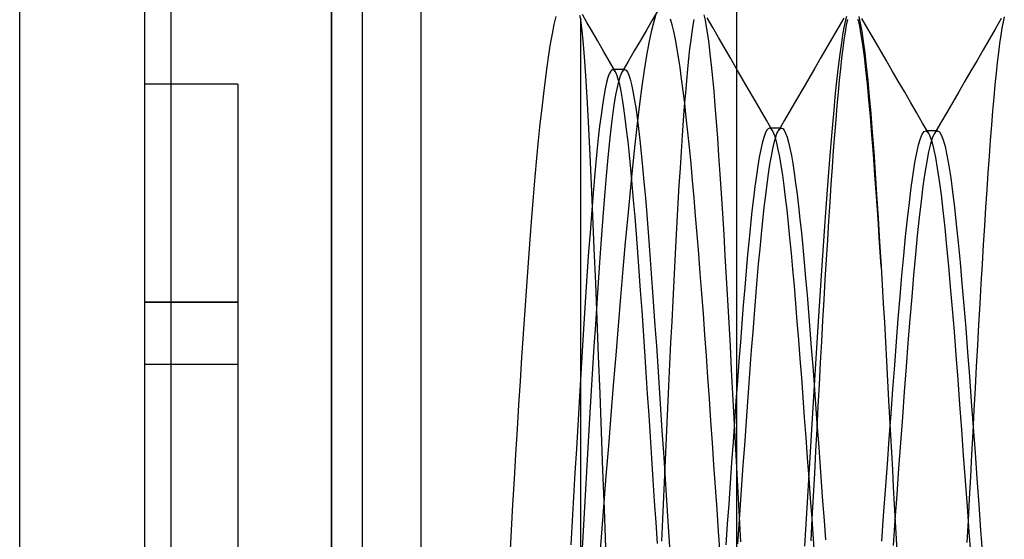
# Model space of a CAD drawing. Header units: millimetres. Extents: x -1 to 50, y 0 to 191.
# Tile 86 of 146: x 0 to 3.16, y 148.04 to 149.71. Entities that reach past the tile are written whole.
import ezdxf

# ---------------------------------------------------------------- set-up
doc = ezdxf.new("R2010")
doc.units = ezdxf.units.MM
doc.layers.add('MAIN-1', color=7, linetype='Continuous')
doc.layers.add('MAIN-2', color=7, linetype='Continuous')

msp = doc.modelspace()

# ---------------------------------------------------------------- linework, layer by layer
at = {"layer": 'MAIN-1'}
for p, q in [((0, 0), (0, 187.5)), ((1, 187.5), (1, 0))]:
    msp.add_line(p, q, dxfattribs=at)
at = {"layer": 'MAIN-2'}
for p, q in [((1, 0), (1, 187.5)), ((1, 0), (1, 187.5)), ((1.1, 23.45), (1.1, 167.05)), ((1.288, 23.45), (1.288, 167.05)), ((0.4, 151.16), (0.4, 147.1364)), ((0.4852, 151.16), (0.4852, 145.34)), ((0.4852, 151.16), (0.4852, 145.34)), ((2.3, 147.0025), (2.3, 151.0025)), ((2.0478, 149.7378), (2.0291, 149.7056)), ((1.7198, 149.717), (1.7138, 149.6914)), ((1.7959, 149.7213), (1.8, 149.7066)), ((1.8, 146.75), (1.8, 149.7067)), ((1.8041, 149.6721), (1.8, 149.7066)), ((1.8193, 149.6984), (1.8048, 149.7233)), ((2.0291, 149.7056), (2.0103, 149.6734)), ((2.0398, 149.7201), (2.0325, 149.6974)), ((2.0929, 149.6906), (2.0878, 149.7087)), ((2.1627, 149.7076), (2.1592, 149.6891)), ((2.1944, 149.7224), (2.1984, 149.7053)), ((2.1984, 149.7053), (2.2023, 149.6842)), ((2.2229, 149.6817), (2.2047, 149.7132)), ((2.6434, 149.7118), (2.6254, 149.6808)), ((2.6479, 149.7013), (2.6438, 149.6817)), ((2.652, 149.7176), (2.6479, 149.7013)), ((2.6523, 149.6891), (2.6561, 149.7077)), ((2.6946, 149.6863), (2.6897, 149.7091)), ((2.6915, 149.7169), (2.6962, 149.6955)), ((2.7209, 149.6771), (2.7015, 149.7105)), ((3.1485, 149.7103), (3.1291, 149.6769)), ((3.1582, 149.7163), (3.1544, 149.6997)), ((1.7138, 149.6914), (1.7078, 149.6621)), ((1.8083, 149.6277), (1.8041, 149.6721)), ((1.8337, 149.6734), (1.8193, 149.6984)), ((1.8531, 149.6399), (1.8337, 149.6734)), ((2.0103, 149.6734), (1.9908, 149.6399)), ((2.0325, 149.6974), (2.0251, 149.6684)), ((2.098, 149.6693), (2.0929, 149.6906)), ((2.1031, 149.6448), (2.098, 149.6693)), ((2.1592, 149.6891), (2.1557, 149.6672)), ((2.2023, 149.6842), (2.2062, 149.6592)), ((2.2411, 149.6503), (2.2229, 149.6817)), ((2.6254, 149.6808), (2.6074, 149.6499)), ((2.6438, 149.6817), (2.6397, 149.6589)), ((2.6485, 149.6674), (2.6523, 149.6891)), ((2.6995, 149.6585), (2.6946, 149.6863)), ((2.6962, 149.6955), (2.701, 149.6688)), ((2.7403, 149.6437), (2.7209, 149.6771)), ((3.1291, 149.6769), (3.1097, 149.6434)), ((3.1506, 149.6799), (3.1468, 149.657)), ((3.1544, 149.6997), (3.1506, 149.6799)), ((1.7078, 149.6621), (1.702, 149.6295)), ((1.8725, 149.6064), (1.8531, 149.6399)), ((1.9908, 149.6399), (1.9714, 149.6065)), ((2.0251, 149.6684), (2.0177, 149.6332)), ((2.1082, 149.6172), (2.1031, 149.6448)), ((2.1523, 149.642), (2.1488, 149.6138)), ((2.1557, 149.6672), (2.1523, 149.642)), ((2.2062, 149.6592), (2.2102, 149.6302)), ((2.2593, 149.6189), (2.2411, 149.6503)), ((2.6074, 149.6499), (2.5895, 149.6189)), ((2.6397, 149.6589), (2.6356, 149.6331)), ((2.6409, 149.6145), (2.6447, 149.6425)), ((2.6447, 149.6425), (2.6485, 149.6674)), ((2.7045, 149.6259), (2.6995, 149.6585)), ((2.701, 149.6688), (2.7058, 149.637)), ((2.7597, 149.6103), (2.7403, 149.6437)), ((3.1097, 149.6434), (3.0903, 149.61)), ((3.1468, 149.657), (3.143, 149.6309)), ((1.702, 149.6295), (1.6962, 149.5938)), ((1.8126, 149.5737), (1.8083, 149.6277)), ((1.8919, 149.5729), (1.8725, 149.6064)), ((1.9714, 149.6065), (1.9519, 149.5731)), ((2.0177, 149.6332), (2.0103, 149.5921)), ((2.1133, 149.5867), (2.1082, 149.6172)), ((2.1488, 149.6138), (2.1454, 149.5825)), ((2.2102, 149.6302), (2.2141, 149.5974)), ((2.2788, 149.5854), (2.2593, 149.6189)), ((2.5895, 149.6189), (2.57, 149.5854)), ((2.6356, 149.6331), (2.6315, 149.6041)), ((2.6372, 149.5836), (2.6409, 149.6145)), ((2.7094, 149.5886), (2.7045, 149.6259)), ((2.7058, 149.637), (2.7106, 149.6001)), ((2.7791, 149.5767), (2.7597, 149.6103)), ((3.0903, 149.61), (3.0708, 149.5764)), ((3.143, 149.6309), (3.1392, 149.6018)), ((1.6962, 149.5938), (1.6906, 149.5552)), ((2.0103, 149.5921), (2.0029, 149.5455)), ((2.1183, 149.5535), (2.1133, 149.5867)), ((2.1454, 149.5825), (2.142, 149.5485)), ((2.2141, 149.5974), (2.2181, 149.5609)), ((2.2982, 149.5519), (2.2788, 149.5854)), ((2.57, 149.5854), (2.5505, 149.5518)), ((2.6315, 149.6041), (2.6274, 149.5723)), ((2.6334, 149.5498), (2.6372, 149.5836)), ((2.7143, 149.5468), (2.7094, 149.5886)), ((2.7106, 149.6001), (2.7155, 149.5583)), ((2.7986, 149.5432), (2.7791, 149.5767)), ((3.0708, 149.5764), (3.0514, 149.5429)), ((3.1392, 149.6018), (3.1354, 149.5699)), ((1.6906, 149.5552), (1.6851, 149.514)), ((1.8169, 149.5106), (1.8126, 149.5737)), ((1.9112, 149.5394), (1.8919, 149.5729)), ((1.8964, 149.5429), (1.896, 149.5424)), ((1.8967, 149.5433), (1.8964, 149.5429)), ((1.8971, 149.5437), (1.8967, 149.5433)), ((1.8974, 149.5441), (1.8971, 149.5437)), ((1.8978, 149.5444), (1.8974, 149.5441)), ((1.9022, 149.5468), (1.8978, 149.5444)), ((1.9067, 149.5452), (1.9022, 149.5468)), ((1.909, 149.5469), (1.9027, 149.5469)), ((1.9112, 149.5395), (1.9067, 149.5452)), ((1.9154, 149.5469), (1.909, 149.5469)), ((1.9217, 149.5469), (1.9154, 149.5469)), ((1.9281, 149.5469), (1.9217, 149.5469)), ((1.9344, 149.5469), (1.9281, 149.5469)), ((1.9301, 149.5352), (1.9345, 149.5428)), ((1.9519, 149.5731), (1.9324, 149.5397)), ((1.9408, 149.5469), (1.9344, 149.5469)), ((1.9345, 149.5428), (1.9355, 149.544)), ((1.9355, 149.544), (1.9366, 149.545)), ((1.9366, 149.545), (1.9376, 149.5458)), ((1.9376, 149.5458), (1.9387, 149.5464)), ((1.9387, 149.5464), (1.9397, 149.5467)), ((1.9397, 149.5467), (1.9408, 149.5468)), ((1.9408, 149.5468), (1.9452, 149.5449)), ((1.9452, 149.5449), (1.9495, 149.5391)), ((2.0029, 149.5455), (1.9955, 149.4934)), ((2.1233, 149.5177), (2.1183, 149.5535)), ((2.142, 149.5485), (2.1386, 149.5116)), ((2.2181, 149.5609), (2.222, 149.5208)), ((2.3177, 149.5183), (2.2982, 149.5519)), ((2.5505, 149.5518), (2.531, 149.5183)), ((2.6274, 149.5723), (2.6233, 149.5376)), ((2.6297, 149.5131), (2.6334, 149.5498)), ((2.7192, 149.5006), (2.7143, 149.5468)), ((2.7155, 149.5583), (2.7204, 149.5118)), ((2.8181, 149.5096), (2.7986, 149.5432)), ((3.0514, 149.5429), (3.0319, 149.5094)), ((3.1354, 149.5699), (3.1317, 149.5354)), ((1.6851, 149.514), (1.6797, 149.4701)), ((1.8869, 149.5215), (1.8825, 149.5052)), ((1.8913, 149.5337), (1.8869, 149.5215)), ((1.8957, 149.542), (1.8913, 149.5337)), ((1.896, 149.5424), (1.8957, 149.542)), ((1.9156, 149.5299), (1.9112, 149.5395)), ((1.9201, 149.5164), (1.9156, 149.5299)), ((1.9245, 149.4988), (1.9201, 149.5164)), ((1.9214, 149.5084), (1.9257, 149.5237)), ((1.9257, 149.5237), (1.9301, 149.5352)), ((1.9495, 149.5391), (1.9539, 149.5294)), ((1.9539, 149.5294), (1.9583, 149.5159)), ((1.9583, 149.5159), (1.9627, 149.4987)), ((2.1283, 149.4791), (2.1233, 149.5177)), ((2.1386, 149.5116), (2.1352, 149.4719)), ((2.222, 149.5208), (2.226, 149.4772)), ((2.3371, 149.4848), (2.3177, 149.5183)), ((2.531, 149.5183), (2.5115, 149.4848)), ((2.6233, 149.5376), (2.6192, 149.5)), ((2.6259, 149.4736), (2.6297, 149.5131)), ((2.7204, 149.5118), (2.7252, 149.4608)), ((3.1317, 149.5354), (3.1281, 149.498)), ((0.4, 149.5), (0.4, 149.5)), ((0.7, 149.5), (0.4, 149.5)), ((0.7, 149.5), (0.7, 149.5)), ((0.7, 149.5), (0.7, 148.8)), ((1.8212, 149.4388), (1.8169, 149.5106)), ((1.878, 149.4849), (1.8736, 149.4607)), ((1.8825, 149.5052), (1.878, 149.4849)), ((1.9126, 149.4661), (1.917, 149.4892)), ((1.917, 149.4892), (1.9214, 149.5084)), ((1.929, 149.4773), (1.9245, 149.4988)), ((1.9627, 149.4987), (1.9671, 149.4777)), ((1.9955, 149.4934), (1.988, 149.4361)), ((2.3566, 149.4512), (2.3371, 149.4848)), ((2.5115, 149.4848), (2.492, 149.4513)), ((2.6192, 149.5), (2.6151, 149.4596)), ((2.7241, 149.4503), (2.7192, 149.5006)), ((2.8376, 149.476), (2.8181, 149.5096)), ((3.0319, 149.5094), (3.0124, 149.4758)), ((3.1281, 149.498), (3.1244, 149.4578)), ((1.6797, 149.4701), (1.6743, 149.4232)), ((1.8736, 149.4607), (1.8692, 149.4327)), ((1.9083, 149.4393), (1.9126, 149.4661)), ((1.9335, 149.452), (1.929, 149.4773)), ((1.938, 149.4231), (1.9335, 149.452)), ((1.9671, 149.4777), (1.9715, 149.453)), ((1.9715, 149.453), (1.9759, 149.4247)), ((2.1333, 149.4377), (2.1283, 149.4791)), ((2.1352, 149.4719), (2.1317, 149.4292)), ((2.226, 149.4772), (2.23, 149.4303)), ((2.3761, 149.4177), (2.3566, 149.4512)), ((2.492, 149.4513), (2.4726, 149.4178)), ((2.6151, 149.4596), (2.611, 149.4165)), ((2.6222, 149.4312), (2.6259, 149.4736)), ((2.7289, 149.3958), (2.7241, 149.4503)), ((2.7252, 149.4608), (2.73, 149.4055)), ((2.8571, 149.4424), (2.8376, 149.476)), ((3.0124, 149.4758), (2.9929, 149.4423)), ((3.1244, 149.4578), (3.1207, 149.4147)), ((1.6743, 149.4232), (1.6689, 149.373)), ((1.8255, 149.3592), (1.8212, 149.4388)), ((1.8692, 149.4327), (1.8647, 149.4009)), ((1.9039, 149.4088), (1.9083, 149.4393)), ((1.9425, 149.3907), (1.938, 149.4231)), ((1.9759, 149.4247), (1.9803, 149.3931)), ((1.988, 149.4361), (1.9806, 149.3737)), ((2.1317, 149.4292), (2.1283, 149.3835)), ((2.1383, 149.3934), (2.1333, 149.4377)), ((2.23, 149.4303), (2.234, 149.3802)), ((2.3956, 149.3841), (2.3761, 149.4177)), ((2.4726, 149.4178), (2.453, 149.3842)), ((2.611, 149.4165), (2.6069, 149.3707)), ((2.6184, 149.3859), (2.6222, 149.4312)), ((2.8766, 149.4088), (2.8571, 149.4424)), ((2.9929, 149.4423), (2.9734, 149.4087)), ((1.8647, 149.4009), (1.8603, 149.3655)), ((1.8996, 149.3749), (1.9039, 149.4088)), ((1.9469, 149.355), (1.9425, 149.3907)), ((1.9803, 149.3931), (1.9847, 149.3582)), ((2.1433, 149.3463), (2.1383, 149.3934)), ((2.6146, 149.3379), (2.6184, 149.3859)), ((2.7337, 149.3373), (2.7289, 149.3958)), ((2.73, 149.4055), (2.7347, 149.346)), ((2.8962, 149.3752), (2.8766, 149.4088)), ((2.9734, 149.4087), (2.9539, 149.3751)), ((3.1207, 149.4147), (3.117, 149.3687)), ((1.6689, 149.373), (1.6635, 149.3195)), ((1.8299, 149.2727), (1.8255, 149.3592)), ((1.8603, 149.3655), (1.8559, 149.3265)), ((1.8952, 149.3378), (1.8996, 149.3749)), ((1.9514, 149.316), (1.9469, 149.355)), ((1.9806, 149.3737), (1.9731, 149.3064)), ((1.9847, 149.3582), (1.989, 149.3202)), ((2.1283, 149.3835), (2.1249, 149.3351)), ((2.234, 149.3802), (2.238, 149.327)), ((2.4151, 149.3505), (2.3956, 149.3841)), ((2.4005, 149.3572), (2.3958, 149.3514)), ((2.4052, 149.3591), (2.4005, 149.3572)), ((2.406, 149.3591), (2.4052, 149.3591)), ((2.4433, 149.3591), (2.4052, 149.3591)), ((2.4068, 149.3589), (2.406, 149.3591)), ((2.4075, 149.3586), (2.4068, 149.3589)), ((2.4083, 149.3582), (2.4075, 149.3586)), ((2.4091, 149.3578), (2.4083, 149.3582)), ((2.4099, 149.3572), (2.4091, 149.3578)), ((2.4146, 149.3514), (2.4099, 149.3572)), ((2.453, 149.3842), (2.4335, 149.3507)), ((2.4338, 149.3512), (2.4362, 149.3546)), ((2.4362, 149.3546), (2.4386, 149.3571)), ((2.4386, 149.3571), (2.4409, 149.3586)), ((2.4409, 149.3586), (2.4433, 149.3591)), ((2.4433, 149.3591), (2.4478, 149.3574)), ((2.4478, 149.3574), (2.4523, 149.352)), ((2.6069, 149.3707), (2.6027, 149.3223)), ((2.9157, 149.3416), (2.8962, 149.3752)), ((2.9539, 149.3751), (2.9343, 149.3415)), ((3.117, 149.3687), (3.1133, 149.3201)), ((1.8559, 149.3265), (1.8515, 149.2841)), ((1.8909, 149.2973), (1.8952, 149.3378)), ((2.1249, 149.3351), (2.1215, 149.2841)), ((2.1484, 149.2968), (2.1433, 149.3463)), ((2.238, 149.327), (2.242, 149.2708)), ((2.3864, 149.3284), (2.3817, 149.3112)), ((2.3911, 149.3418), (2.3864, 149.3284)), ((2.3958, 149.3514), (2.3911, 149.3418)), ((2.4193, 149.3418), (2.4146, 149.3514)), ((2.424, 149.3285), (2.4193, 149.3418)), ((2.42, 149.3119), (2.4245, 149.3283)), ((2.4287, 149.3115), (2.424, 149.3285)), ((2.4245, 149.3283), (2.429, 149.3413)), ((2.429, 149.3413), (2.4314, 149.3467)), ((2.4314, 149.3467), (2.4338, 149.3512)), ((2.4523, 149.352), (2.4569, 149.3431)), ((2.4569, 149.3431), (2.4615, 149.3305)), ((2.4615, 149.3305), (2.4661, 149.3144)), ((2.6027, 149.3223), (2.5985, 149.2712)), ((2.6108, 149.2873), (2.6146, 149.3379)), ((2.7385, 149.275), (2.7337, 149.3373)), ((2.7347, 149.346), (2.7394, 149.2826)), ((2.8834, 149.3056), (2.8893, 149.3256)), ((2.8893, 149.3256), (2.8952, 149.3396)), ((2.8952, 149.3396), (2.901, 149.3478)), ((2.901, 149.3478), (2.9068, 149.3499)), ((2.9092, 149.35), (2.906, 149.35)), ((2.9068, 149.3499), (2.9127, 149.346)), ((2.9123, 149.35), (2.9092, 149.35)), ((2.9155, 149.35), (2.9123, 149.35)), ((2.9127, 149.346), (2.9138, 149.3445)), ((2.9138, 149.3445), (2.915, 149.3428)), ((2.915, 149.3428), (2.9162, 149.3408)), ((2.9187, 149.35), (2.9155, 149.35)), ((2.9162, 149.3408), (2.9173, 149.3386)), ((2.9173, 149.3386), (2.9185, 149.3362)), ((2.9185, 149.3362), (2.9197, 149.3335)), ((2.9219, 149.35), (2.9187, 149.35)), ((2.9197, 149.3335), (2.9256, 149.3164)), ((2.925, 149.35), (2.9219, 149.35)), ((2.9224, 149.3086), (2.9284, 149.3281)), ((2.9282, 149.35), (2.925, 149.35)), ((2.9314, 149.35), (2.9282, 149.35)), ((2.9284, 149.3281), (2.9344, 149.3414)), ((2.9346, 149.35), (2.9314, 149.35)), ((2.9344, 149.3414), (2.936, 149.344)), ((2.9378, 149.35), (2.9346, 149.35)), ((2.936, 149.344), (2.9376, 149.3462)), ((2.9376, 149.3462), (2.9393, 149.3478)), ((2.941, 149.35), (2.9378, 149.35)), ((2.9393, 149.3478), (2.9409, 149.349)), ((2.9409, 149.349), (2.9426, 149.3497)), ((2.9442, 149.35), (2.941, 149.35)), ((2.9426, 149.3497), (2.9442, 149.35)), ((2.9442, 149.35), (2.9502, 149.3468)), ((2.9502, 149.3468), (2.9562, 149.3372)), ((2.9562, 149.3372), (2.9622, 149.3214)), ((1.6635, 149.3195), (1.6581, 149.2626)), ((1.8866, 149.2533), (1.8909, 149.2973)), ((1.9559, 149.2736), (1.9514, 149.316)), ((1.9731, 149.3064), (1.9656, 149.2343)), ((1.989, 149.3202), (1.9934, 149.279)), ((2.1534, 149.245), (2.1484, 149.2968)), ((2.377, 149.2905), (2.3723, 149.266)), ((2.3817, 149.3112), (2.377, 149.2905)), ((2.411, 149.2689), (2.4155, 149.2921)), ((2.4155, 149.2921), (2.42, 149.3119)), ((2.4334, 149.2909), (2.4287, 149.3115)), ((2.438, 149.2667), (2.4334, 149.2909)), ((2.4661, 149.3144), (2.4707, 149.2947)), ((2.4707, 149.2947), (2.4753, 149.2716)), ((2.8774, 149.2798), (2.8834, 149.3056)), ((2.9164, 149.2833), (2.9224, 149.3086)), ((2.9256, 149.3164), (2.9315, 149.2934)), ((2.9315, 149.2934), (2.9374, 149.2646)), ((2.9622, 149.3214), (2.9682, 149.2996)), ((2.9682, 149.2996), (2.9742, 149.2718)), ((3.1133, 149.3201), (3.1095, 149.2691)), ((1.6581, 149.2626), (1.6527, 149.2024)), ((1.8343, 149.1794), (1.8299, 149.2727)), ((1.8515, 149.2841), (1.8471, 149.2382)), ((1.9603, 149.228), (1.9559, 149.2736)), ((1.9934, 149.279), (1.9978, 149.2345)), ((2.1215, 149.2841), (2.1181, 149.2307)), ((2.242, 149.2708), (2.246, 149.2115)), ((2.3723, 149.266), (2.3677, 149.2381)), ((2.4065, 149.2423), (2.411, 149.2689)), ((2.4427, 149.2391), (2.438, 149.2667)), ((2.4753, 149.2716), (2.4799, 149.2451)), ((2.5985, 149.2712), (2.5943, 149.2175)), ((2.6069, 149.2341), (2.6108, 149.2873)), ((2.7434, 149.209), (2.7385, 149.275)), ((2.7394, 149.2826), (2.7441, 149.2153)), ((2.8715, 149.2482), (2.8774, 149.2798)), ((2.9104, 149.2521), (2.9164, 149.2833)), ((2.9374, 149.2646), (2.9434, 149.2301)), ((2.9742, 149.2718), (2.9802, 149.2384)), ((3.1095, 149.2691), (3.1057, 149.216)), ((1.8471, 149.2382), (1.8427, 149.189)), ((1.8823, 149.2057), (1.8866, 149.2533)), ((1.9656, 149.2343), (1.9579, 149.1579)), ((1.9648, 149.1794), (1.9603, 149.228)), ((1.9978, 149.2345), (2.0023, 149.1865)), ((2.1181, 149.2307), (2.1147, 149.1752)), ((2.1583, 149.191), (2.1534, 149.245)), ((2.3677, 149.2381), (2.363, 149.2066)), ((2.4019, 149.2126), (2.4065, 149.2423)), ((2.4474, 149.2081), (2.4427, 149.2391)), ((2.4799, 149.2451), (2.4845, 149.2153)), ((2.6031, 149.1786), (2.6069, 149.2341)), ((2.8655, 149.2111), (2.8715, 149.2482)), ((2.9044, 149.2153), (2.9104, 149.2521)), ((2.9434, 149.2301), (2.9494, 149.1901)), ((2.9802, 149.2384), (2.9862, 149.1994)), ((1.6527, 149.2024), (1.6473, 149.1389)), ((1.8779, 149.1549), (1.8823, 149.2057)), ((2.246, 149.2115), (2.25, 149.1494)), ((2.363, 149.2066), (2.3583, 149.1719)), ((2.3974, 149.1796), (2.4019, 149.2126)), ((2.452, 149.174), (2.4474, 149.2081)), ((2.4845, 149.2153), (2.489, 149.1825)), ((2.5943, 149.2175), (2.59, 149.1615)), ((2.7483, 149.1397), (2.7434, 149.209)), ((2.7441, 149.2153), (2.7488, 149.1446)), ((2.8596, 149.1685), (2.8655, 149.2111)), ((2.8983, 149.1729), (2.9044, 149.2153)), ((2.9862, 149.1994), (2.9922, 149.155)), ((3.1057, 149.216), (3.1019, 149.1609)), ((1.8387, 149.079), (1.8343, 149.1794)), ((1.8427, 149.189), (1.8382, 149.1368)), ((1.9693, 149.1282), (1.9648, 149.1794)), ((2.0023, 149.1865), (2.0069, 149.1353)), ((2.1147, 149.1752), (2.1113, 149.1177)), ((2.1633, 149.1349), (2.1583, 149.191)), ((2.3583, 149.1719), (2.3536, 149.1339)), ((2.3929, 149.1435), (2.3974, 149.1796)), ((2.4567, 149.1366), (2.452, 149.174)), ((2.489, 149.1825), (2.4936, 149.1467)), ((2.5993, 149.121), (2.6031, 149.1786)), ((2.8536, 149.1208), (2.8596, 149.1685)), ((2.8923, 149.1251), (2.8983, 149.1729)), ((2.9494, 149.1901), (2.9553, 149.1447)), ((1.6473, 149.1389), (1.6418, 149.072)), ((1.8382, 149.1368), (1.8338, 149.0815)), ((1.8735, 149.1013), (1.8779, 149.1549)), ((1.9579, 149.1579), (1.9503, 149.0773)), ((2.0069, 149.1353), (2.0114, 149.0812)), ((2.1682, 149.077), (2.1633, 149.1349)), ((2.25, 149.1494), (2.2541, 149.0848)), ((2.3536, 149.1339), (2.3489, 149.0928)), ((2.3883, 149.1046), (2.3929, 149.1435)), ((2.4614, 149.0963), (2.4567, 149.1366)), ((2.4936, 149.1467), (2.4982, 149.1082)), ((2.59, 149.1615), (2.5858, 149.1033)), ((2.7532, 149.0674), (2.7483, 149.1397)), ((2.7488, 149.1446), (2.7535, 149.0708)), ((2.9553, 149.1447), (2.9613, 149.0942)), ((2.9922, 149.155), (2.9982, 149.1053)), ((3.1019, 149.1609), (3.0981, 149.1039)), ((1.8692, 149.0456), (1.8735, 149.1013)), ((1.9738, 149.0746), (1.9693, 149.1282)), ((2.1113, 149.1177), (2.1079, 149.0583)), ((2.3838, 149.0629), (2.3883, 149.1046)), ((2.4982, 149.1082), (2.5027, 149.067)), ((2.5858, 149.1033), (2.5816, 149.0431)), ((2.5955, 149.0614), (2.5993, 149.121)), ((2.8477, 149.0683), (2.8536, 149.1208)), ((2.8863, 149.0723), (2.8923, 149.1251)), ((2.9982, 149.1053), (3.0043, 149.0507)), ((3.0981, 149.1039), (3.0943, 149.0452)), ((1.6418, 149.072), (1.6363, 149.0017)), ((1.8338, 149.0815), (1.8294, 149.0234)), ((1.8432, 148.9724), (1.8387, 149.079)), ((1.9503, 149.0773), (1.9426, 148.9932)), ((1.9783, 149.0187), (1.9738, 149.0746)), ((2.0114, 149.0812), (2.0159, 149.0249)), ((2.1732, 149.0173), (2.1682, 149.077)), ((2.2541, 149.0848), (2.2581, 149.018)), ((2.3489, 149.0928), (2.3442, 149.0488)), ((2.4661, 149.0529), (2.4614, 149.0963)), ((2.7535, 149.0708), (2.7582, 148.9941)), ((2.8803, 149.0148), (2.8863, 149.0723)), ((2.9613, 149.0942), (2.9673, 149.0389)), ((1.8649, 148.9878), (1.8692, 149.0456)), ((2.1079, 149.0583), (2.1046, 148.9972)), ((2.3442, 149.0488), (2.3396, 149.0022)), ((2.3793, 149.0187), (2.3838, 149.0629)), ((2.4708, 149.0066), (2.4661, 149.0529)), ((2.5027, 149.067), (2.5072, 149.0233)), ((2.5816, 149.0431), (2.5773, 148.9813)), ((2.5917, 149.0002), (2.5955, 149.0614)), ((2.7582, 148.9924), (2.7532, 149.0674)), ((2.8418, 149.0114), (2.8477, 149.0683)), ((2.9673, 149.0389), (2.9732, 148.9795)), ((3.0043, 149.0507), (3.0103, 148.9915)), ((3.0943, 149.0452), (3.0905, 148.9848)), ((1.8294, 149.0234), (1.825, 148.9626)), ((1.9828, 148.9605), (1.9783, 149.0187)), ((2.0159, 149.0249), (2.0204, 148.9669)), ((2.1782, 148.9558), (2.1732, 149.0173)), ((2.2581, 149.018), (2.2622, 148.9492)), ((2.3748, 148.9721), (2.3793, 149.0187)), ((2.4755, 148.9577), (2.4708, 149.0066)), ((2.5072, 149.0233), (2.5118, 148.977)), ((2.8359, 148.9506), (2.8418, 149.0114)), ((2.8743, 148.9531), (2.8803, 149.0148)), ((1.6363, 149.0017), (1.6308, 148.9281)), ((1.8606, 148.9274), (1.8649, 148.9878)), ((1.9426, 148.9932), (1.9349, 148.906)), ((2.1046, 148.9972), (2.1012, 148.9345)), ((2.3396, 149.0022), (2.3349, 148.953)), ((2.5118, 148.977), (2.5163, 148.9282)), ((2.5773, 148.9813), (2.5731, 148.918)), ((2.5879, 148.9375), (2.5917, 149.0002)), ((2.7582, 148.9941), (2.763, 148.9148)), ((2.763, 148.9148), (2.7582, 148.9924)), ((2.9732, 148.9795), (2.9791, 148.9162)), ((3.0103, 148.9915), (3.0163, 148.9281)), ((3.0905, 148.9848), (3.0868, 148.9229)), ((1.825, 148.9626), (1.8206, 148.8994)), ((1.8477, 148.8611), (1.8432, 148.9724)), ((1.9873, 148.9001), (1.9828, 148.9605)), ((2.0204, 148.9669), (2.0248, 148.9075)), ((2.1831, 148.8928), (2.1782, 148.9558)), ((2.2622, 148.9492), (2.2663, 148.8787)), ((2.3349, 148.953), (2.3303, 148.9013)), ((2.3703, 148.9231), (2.3748, 148.9721)), ((2.4802, 148.9061), (2.4755, 148.9577)), ((2.83, 148.8861), (2.8359, 148.9506)), ((2.8683, 148.8874), (2.8743, 148.9531)), ((1.6308, 148.9281), (1.6253, 148.852)), ((1.8563, 148.8638), (1.8606, 148.9274)), ((2.1012, 148.9345), (2.0979, 148.8703)), ((2.3658, 148.8717), (2.3703, 148.9231)), ((2.5163, 148.9282), (2.5209, 148.877)), ((2.5731, 148.918), (2.5689, 148.8535)), ((2.5841, 148.8734), (2.5879, 148.9375)), ((2.763, 148.9148), (2.7665, 148.856)), ((2.9791, 148.9162), (2.9851, 148.8493)), ((3.0163, 148.9281), (3.0223, 148.8609)), ((3.0868, 148.9229), (3.0831, 148.8595)), ((1.8206, 148.8994), (1.8162, 148.8338)), ((1.9349, 148.906), (1.9273, 148.8161)), ((1.9918, 148.8377), (1.9873, 148.9001)), ((2.0248, 148.9075), (2.0292, 148.8472)), ((2.188, 148.8284), (2.1831, 148.8928)), ((2.3303, 148.9013), (2.3256, 148.8472)), ((2.4849, 148.8523), (2.4802, 148.9061)), ((2.8242, 148.8183), (2.83, 148.8861)), ((2.8623, 148.8181), (2.8683, 148.8874)), ((1.6253, 148.852), (1.6199, 148.7751)), ((1.8522, 148.746), (1.8477, 148.8611)), ((1.8519, 148.797), (1.8563, 148.8638)), ((2.0979, 148.8703), (2.0946, 148.8048)), ((2.2663, 148.8787), (2.2703, 148.8068)), ((2.3613, 148.818), (2.3658, 148.8717)), ((2.4896, 148.7964), (2.4849, 148.8523)), ((2.5209, 148.877), (2.5255, 148.8238)), ((2.5689, 148.8535), (2.5647, 148.7879)), ((2.5803, 148.8081), (2.5841, 148.8734)), ((2.7665, 148.856), (2.77, 148.7961)), ((2.9851, 148.8493), (2.991, 148.7793)), ((3.0223, 148.8609), (3.0283, 148.7903)), ((3.0831, 148.8595), (3.0794, 148.7949)), ((1.8162, 148.8338), (1.8118, 148.7661)), ((1.9963, 148.7738), (1.9918, 148.8377)), ((2.0292, 148.8472), (2.0335, 148.7862)), ((2.1929, 148.7627), (2.188, 148.8284)), ((2.3256, 148.8472), (2.3209, 148.791)), ((2.3567, 148.7622), (2.3613, 148.818)), ((2.5255, 148.8238), (2.53, 148.7687)), ((2.8183, 148.7475), (2.8242, 148.8183)), ((2.8563, 148.7456), (2.8623, 148.8181)), ((0.4, 148.8), (0.7, 148.8)), ((0.7, 148.8), (0.4, 148.8)), ((0.7, 148.8), (0.7, 148.6)), ((1.8475, 148.728), (1.8519, 148.797)), ((1.9273, 148.8161), (1.9195, 148.724)), ((2.0335, 148.7862), (2.0378, 148.724)), ((2.0946, 148.8048), (2.0913, 148.7381)), ((2.2703, 148.8068), (2.2744, 148.7337)), ((2.3209, 148.791), (2.3163, 148.7327)), ((2.4943, 148.7388), (2.4896, 148.7964)), ((2.5647, 148.7879), (2.5604, 148.7214)), ((2.5766, 148.7417), (2.5803, 148.8081)), ((2.77, 148.7961), (2.7735, 148.7353)), ((3.0283, 148.7903), (3.0343, 148.7166)), ((3.0794, 148.7949), (3.0758, 148.729)), ((1.6199, 148.7751), (1.6147, 148.6985)), ((1.8118, 148.7661), (1.8074, 148.6964)), ((2.0008, 148.7086), (1.9963, 148.7738)), ((2.1978, 148.6959), (2.1929, 148.7627)), ((2.3522, 148.7049), (2.3567, 148.7622)), ((2.53, 148.7687), (2.5346, 148.7122)), ((2.991, 148.7793), (2.9969, 148.7062)), ((1.8431, 148.6581), (1.8475, 148.728)), ((1.8568, 148.6277), (1.8522, 148.746)), ((1.9195, 148.724), (1.9118, 148.63)), ((2.0378, 148.724), (2.0422, 148.6602)), ((2.0913, 148.7381), (2.088, 148.6702)), ((2.2744, 148.7337), (2.2784, 148.6591)), ((2.3163, 148.7327), (2.3116, 148.6726)), ((2.499, 148.6796), (2.4943, 148.7388)), ((2.5728, 148.6742), (2.5766, 148.7417)), ((2.7735, 148.7353), (2.777, 148.6736)), ((2.8124, 148.6741), (2.8183, 148.7475)), ((2.8503, 148.6703), (2.8563, 148.7456)), ((3.0758, 148.729), (3.0721, 148.6618)), ((1.6147, 148.6985), (1.6098, 148.6229)), ((1.8074, 148.6964), (1.803, 148.6252)), ((2.0052, 148.6423), (2.0008, 148.7086)), ((2.2027, 148.6281), (2.1978, 148.6959)), ((2.3477, 148.6463), (2.3522, 148.7049)), ((2.5346, 148.7122), (2.5391, 148.6543)), ((2.5604, 148.7214), (2.5562, 148.6538)), ((2.9969, 148.7062), (3.0028, 148.6304)), ((3.0343, 148.7166), (3.0403, 148.6403)), ((2.0422, 148.6602), (2.0466, 148.5941)), ((2.088, 148.6702), (2.0847, 148.6012)), ((2.2784, 148.6591), (2.2825, 148.5833)), ((2.3116, 148.6726), (2.3069, 148.6108)), ((2.5037, 148.619), (2.499, 148.6796)), ((2.569, 148.6056), (2.5728, 148.6742)), ((2.777, 148.6736), (2.7805, 148.6112)), ((2.8066, 148.5986), (2.8124, 148.6741)), ((2.8443, 148.5925), (2.8503, 148.6703)), ((3.0721, 148.6618), (3.0684, 148.5935)), ((1.8388, 148.588), (1.8431, 148.6581)), ((1.8614, 148.5069), (1.8568, 148.6277)), ((1.9118, 148.63), (1.904, 148.5344)), ((2.0097, 148.575), (2.0052, 148.6423)), ((2.2075, 148.5595), (2.2027, 148.6281)), ((2.3432, 148.5868), (2.3477, 148.6463)), ((2.5391, 148.6543), (2.5437, 148.5951)), ((2.5562, 148.6538), (2.5519, 148.5851)), ((3.0028, 148.6304), (3.0088, 148.5523)), ((3.0403, 148.6403), (3.0463, 148.5618)), ((0.4, 148.6), (0.4, 148.6)), ((0.4, 148.6), (0.4, 148.6)), ((0.7, 148.6), (0.4, 148.6)), ((0.7, 148.6), (0.7, 148.6)), ((0.7, 148.6), (0.7, 148.6)), ((0.7, 148.6), (0.7, 147.9)), ((1.6098, 148.6229), (1.6049, 148.5473)), ((1.803, 148.6252), (1.7986, 148.5528)), ((2.0847, 148.6012), (2.0814, 148.5313)), ((2.3069, 148.6108), (2.3022, 148.5477)), ((2.5084, 148.5572), (2.5037, 148.619)), ((2.5437, 148.5951), (2.5482, 148.5347)), ((2.5653, 148.536), (2.569, 148.6056)), ((2.7805, 148.6112), (2.7839, 148.5482)), ((2.8008, 148.5213), (2.8066, 148.5986)), ((1.8346, 148.5174), (1.8388, 148.588)), ((2.0142, 148.5068), (2.0097, 148.575)), ((2.0466, 148.5941), (2.0511, 148.5262)), ((2.2825, 148.5833), (2.2866, 148.5061)), ((2.3388, 148.5265), (2.3432, 148.5868)), ((2.5519, 148.5851), (2.5477, 148.5154)), ((2.8383, 148.5128), (2.8443, 148.5925)), ((3.0684, 148.5935), (3.0647, 148.5242)), ((1.6049, 148.5473), (1.6002, 148.4708)), ((1.7986, 148.5528), (1.7942, 148.4794)), ((1.904, 148.5344), (1.8962, 148.4375)), ((2.2124, 148.4901), (2.2075, 148.5595)), ((2.3022, 148.5477), (2.2975, 148.4833)), ((2.5131, 148.4944), (2.5084, 148.5572)), ((2.5482, 148.5347), (2.5528, 148.4733)), ((2.5615, 148.4655), (2.5653, 148.536)), ((2.7839, 148.5482), (2.7873, 148.4847)), ((3.0088, 148.5523), (3.0147, 148.4724)), ((3.0463, 148.5618), (3.0523, 148.4814)), ((1.8303, 148.4454), (1.8346, 148.5174)), ((1.866, 148.3841), (1.8614, 148.5069)), ((2.0187, 148.438), (2.0142, 148.5068)), ((2.0511, 148.5262), (2.0556, 148.457)), ((2.0814, 148.5313), (2.0781, 148.4606)), ((2.2866, 148.5061), (2.2907, 148.4279)), ((2.3343, 148.4653), (2.3388, 148.5265)), ((2.5477, 148.5154), (2.5434, 148.4449)), ((2.7949, 148.4426), (2.8008, 148.5213)), ((2.8323, 148.4315), (2.8383, 148.5128)), ((3.0647, 148.5242), (3.0609, 148.4539)), ((1.6002, 148.4708), (1.5954, 148.3927)), ((1.7942, 148.4794), (1.7899, 148.405)), ((2.2173, 148.42), (2.2124, 148.4901)), ((2.2975, 148.4833), (2.2928, 148.4181)), ((2.5178, 148.4306), (2.5131, 148.4944)), ((2.5528, 148.4733), (2.5574, 148.4113)), ((2.7873, 148.4847), (2.7903, 148.4295)), ((3.0147, 148.4724), (3.0207, 148.3911)), ((3.0523, 148.4814), (3.0583, 148.3997)), ((1.826, 148.3712), (1.8303, 148.4454)), ((1.8962, 148.4375), (1.8884, 148.3398)), ((2.0232, 148.3688), (2.0187, 148.438)), ((2.0556, 148.457), (2.0601, 148.3876)), ((2.0781, 148.4606), (2.0748, 148.3895)), ((2.3299, 148.4035), (2.3343, 148.4653)), ((2.5434, 148.4449), (2.5391, 148.3737)), ((2.5577, 148.3943), (2.5615, 148.4655)), ((2.7891, 148.3624), (2.7949, 148.4426)), ((3.0609, 148.4539), (3.0571, 148.3831)), ((2.2222, 148.3493), (2.2173, 148.42)), ((2.2928, 148.4181), (2.2881, 148.3523)), ((2.2907, 148.4279), (2.2949, 148.3489)), ((2.5225, 148.3662), (2.5178, 148.4306)), ((2.5574, 148.4113), (2.5619, 148.349)), ((2.7903, 148.4295), (2.7932, 148.374)), ((2.8263, 148.3492), (2.8323, 148.4315)), ((1.5954, 148.3927), (1.5906, 148.3131)), ((1.7899, 148.405), (1.7855, 148.3296)), ((1.8706, 148.2602), (1.866, 148.3841)), ((2.0601, 148.3876), (2.0646, 148.3183)), ((2.0748, 148.3895), (2.0715, 148.3182)), ((2.3255, 148.341), (2.3299, 148.4035)), ((2.5538, 148.3224), (2.5577, 148.3943)), ((3.0207, 148.3911), (3.0267, 148.309)), ((3.0571, 148.3831), (3.0533, 148.312)), ((3.0583, 148.3997), (3.0643, 148.3171)), ((1.8217, 148.2953), (1.826, 148.3712)), ((2.0277, 148.2995), (2.0232, 148.3688)), ((2.227, 148.2782), (2.2222, 148.3493)), ((2.2881, 148.3523), (2.2835, 148.2861)), ((2.2949, 148.3489), (2.2991, 148.2694)), ((2.5273, 148.3013), (2.5225, 148.3662)), ((2.5391, 148.3737), (2.5348, 148.302)), ((2.5619, 148.349), (2.5664, 148.2866)), ((2.7831, 148.2804), (2.7891, 148.3624)), ((2.7932, 148.374), (2.7962, 148.3184)), ((2.8203, 148.2664), (2.8263, 148.3492)), ((1.5906, 148.3131), (1.5858, 148.2324)), ((1.7855, 148.3296), (1.7811, 148.253)), ((1.8884, 148.3398), (1.8806, 148.2419)), ((2.0646, 148.3183), (2.0691, 148.2495)), ((2.0715, 148.3182), (2.0682, 148.2468)), ((2.321, 148.2778), (2.3255, 148.341)), ((2.55, 148.2502), (2.5538, 148.3224)), ((2.7962, 148.3184), (2.7991, 148.2626)), ((3.0533, 148.312), (3.0494, 148.2407)), ((3.0643, 148.3171), (3.0703, 148.2341)), ((1.8173, 148.2185), (1.8217, 148.2953)), ((2.0322, 148.2304), (2.0277, 148.2995)), ((2.2835, 148.2861), (2.2788, 148.2199)), ((2.532, 148.2361), (2.5273, 148.3013)), ((2.5348, 148.302), (2.5304, 148.2303)), ((2.5664, 148.2866), (2.5709, 148.2242)), ((2.7771, 148.1975), (2.7831, 148.2804)), ((3.0267, 148.309), (3.0326, 148.2267)), ((1.7811, 148.253), (1.7767, 148.1758)), ((1.8753, 148.1361), (1.8706, 148.2602)), ((2.0691, 148.2495), (2.0735, 148.1814)), ((2.2319, 148.2068), (2.227, 148.2782)), ((2.2991, 148.2694), (2.3033, 148.1898)), ((2.3165, 148.2141), (2.321, 148.2778)), ((2.5462, 148.178), (2.55, 148.2502)), ((2.7991, 148.2626), (2.8021, 148.207)), ((2.8143, 148.1835), (2.8203, 148.2664)), ((1.5858, 148.2324), (1.5811, 148.1508)), ((1.8129, 148.1422), (1.8173, 148.2185)), ((1.8806, 148.2419), (1.8727, 148.1442)), ((2.0367, 148.1615), (2.0322, 148.2304)), ((2.0682, 148.2468), (2.065, 148.1754)), ((2.2788, 148.2199), (2.2742, 148.1537)), ((2.5304, 148.2303), (2.5261, 148.1587)), ((2.5367, 148.1708), (2.532, 148.2361)), ((2.5709, 148.2242), (2.5754, 148.1618)), ((3.0326, 148.2267), (3.0386, 148.1447)), ((3.0494, 148.2407), (3.0456, 148.1697)), ((3.0703, 148.2341), (3.0763, 148.1513)), ((2.2368, 148.1355), (2.2319, 148.2068)), ((2.3033, 148.1898), (2.3074, 148.1105)), ((2.3121, 148.1503), (2.3165, 148.2141)), ((2.7711, 148.1149), (2.7771, 148.1975)), ((2.8021, 148.207), (2.8051, 148.1513)), ((1.7767, 148.1758), (1.7723, 148.0984)), ((2.0412, 148.0932), (2.0367, 148.1615)), ((2.065, 148.1754), (2.0617, 148.1043)), ((2.0735, 148.1814), (2.0779, 148.1142)), ((2.2742, 148.1537), (2.2695, 148.0877)), ((2.5261, 148.1587), (2.5218, 148.0877)), ((2.5414, 148.1056), (2.5367, 148.1708)), ((2.5424, 148.1062), (2.5462, 148.178)), ((2.5754, 148.1618), (2.58, 148.0996)), ((2.8083, 148.1009), (2.8143, 148.1835)), ((3.0456, 148.1697), (3.0418, 148.0993)), ((1.5811, 148.1508), (1.5764, 148.0685)), ((1.8086, 148.0666), (1.8129, 148.1422)), ((1.8727, 148.1442), (1.8648, 148.0468)), ((1.8801, 148.0127), (1.8753, 148.1361)), ((2.2416, 148.0646), (2.2368, 148.1355)), ((2.3076, 148.087), (2.3121, 148.1503)), ((2.8051, 148.1513), (2.808, 148.0959)), ((3.0386, 148.1447), (3.0445, 148.0634)), ((3.0763, 148.1513), (3.0823, 148.069)), ((1.7723, 148.0984), (1.7679, 148.0213)), ((2.0457, 148.0256), (2.0412, 148.0932)), ((2.0617, 148.1043), (2.0585, 148.0335)), ((2.0779, 148.1142), (2.0823, 148.0479)), ((2.3074, 148.1105), (2.3116, 148.0318)), ((2.5386, 148.0351), (2.5424, 148.1062)), ((2.5461, 148.0407), (2.5414, 148.1056)), ((2.58, 148.0996), (2.5845, 148.0377)), ((2.7651, 148.033), (2.7711, 148.1149)), ((2.8023, 148.0193), (2.8083, 148.1009)), ((2.808, 148.0959), (2.8111, 148.0406)), ((3.0418, 148.0993), (3.0381, 148.0296)), ((1.5764, 148.0685), (1.5717, 147.9854)), ((1.8043, 147.9915), (1.8086, 148.0666)), ((2.2465, 147.9942), (2.2416, 148.0646)), ((2.2695, 148.0877), (2.2649, 148.0222)), ((2.3032, 148.0245), (2.3076, 148.087)), ((2.5218, 148.0877), (2.5175, 148.0173)), ((3.0445, 148.0634), (3.0504, 147.9832)), ((3.0823, 148.069), (3.0883, 147.9877)), ((1.8648, 148.0468), (1.8568, 147.9502)), ((2.0823, 148.0479), (2.0867, 147.9826)), ((2.5509, 147.9765), (2.5461, 148.0407)), ((2.8111, 148.0406), (2.8141, 147.9857))]:
    msp.add_line(p, q, dxfattribs=at)

doc.saveas('drawing.dxf')
